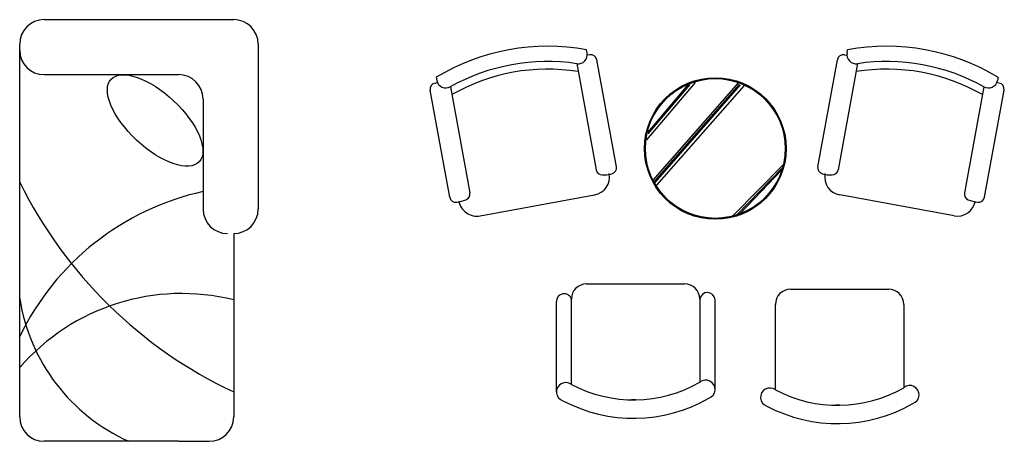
# Model space of a CAD drawing. Header units: inches. Extents: x 100794 to 106273, y 288 to 2276.
# Tile 118 of 149: x 103570 to 103699, y 1921 to 1976. Entities that reach past the tile are written whole.
import ezdxf

# ---------------------------------------------------------------- set-up
doc = ezdxf.new("R2010")
doc.units = ezdxf.units.IN
doc.header["$MEASUREMENT"] = 0
doc.layers.get('0').update_dxf_attribs({"linetype": 'CONTINUOUS'})
doc.layers.add('家具', color=3, linetype='CONTINUOUS')

# ---------------------------------------------------------------- blocks, each defined once
blk = doc.blocks.new('54')
at = {"color": 7}
for p, q in [((-26871.5, 25440), (-26873.3, 25450.3)), ((-26021.6, 25440), (-26019.7, 25450.3)), ((-26863.3, 25433.9), (-26871.1, 25432.4)), ((-26776, 25067.3), (-26840, 25417.8)), ((-26117, 25067.3), (-26053.1, 25417.8)), ((-26029.8, 25433.9), (-26022, 25432.4)), ((-26905.8, 25405), (-26842.3, 25057.1)), ((-25987.2, 25405), (-26050.7, 25057.1)), ((-27365.2, 25360.5), (-27363.3, 25350.2)), ((-25527.8, 25360.5), (-25529.7, 25350.2)), ((-27320.9, 24967.9), (-27384.9, 25318.3)), ((-27368.8, 25341.6), (-27361, 25343)), ((-27318.8, 25329.6), (-27255.3, 24981.7)), ((-26676, 25155.3), (-26517.3, 25343.7)), ((-26672.1, 25174.8), (-26534.2, 25337.2)), ((-26672.1, 25181.3), (-26540.7, 25335.9)), ((-26656.2, 25023.6), (-26375.5, 25342.8)), ((-26651.3, 25018.9), (-26373, 25337.2)), ((-26648.7, 25016.3), (-26370.4, 25335.9)), ((-26643.5, 25007.2), (-26357.4, 25333.3)), ((-25574.2, 25329.6), (-25637.8, 24981.7)), ((-25572.1, 24967.9), (-25508.1, 25318.3)), ((-25524.2, 25341.6), (-25532, 25343)), ((-26395.1, 24907.2), (-26229.9, 25074.8)), ((-26380.8, 24911), (-26233.8, 25063.1)), ((-26370.4, 24916.2), (-26235.1, 25057.9)), ((-27221.4, 24906.9), (-26847.6, 24975.2)), ((-25671.7, 24906.9), (-26045.5, 24975.2))]:
    blk.add_line(p, q, dxfattribs=at)
for radius in [231.7, 228.7]:
    blk.add_circle((-26452.4, 25127.4), radius, dxfattribs=at)
for centre, radius, start, end in [((-27001.2, 24758.8), 703.2, 79.5218, 121.1715), ((-25891.8, 24758.8), 703.2, 58.8285, 100.4782), ((-27001.2, 24758.8), 653.2, 81.5622, 119.1311), ((-26901, 25434.6), 30, 261.5622, 10.3467), ((-26859.7, 25414.2), 20, 10.3467, 100.3467), ((-26033.4, 25414.2), 20, 79.6533, 169.6533), ((-25992.1, 25434.6), 30, 169.6533, 278.4378), ((-25891.8, 24758.8), 653.2, 60.8689, 98.4378), ((-27001.2, 24758.8), 628.2, 80.8275, 119.8658), ((-25891.8, 24758.8), 628.2, 60.1342, 99.1725), ((-27333.8, 25355.6), 30, 190.3467, 299.1311), ((-25559.2, 25355.6), 30, 240.8689, 349.6533), ((-27365.2, 25321.9), 20, 100.3467, 190.3467), ((-25527.8, 25321.9), 20, 349.6533, 79.6533), ((-26822.6, 25060.7), 20, 190.3467, 270.4563), ((-26795.7, 25063.8), 20, 282.4294, 10.3467), ((-26097.4, 25063.8), 20, 169.6533, 257.5706), ((-26070.4, 25060.7), 20, 269.5437, 349.6533), ((-26858.4, 25034.2), 60, 280.3467, 10.3467), ((-26823.7, 25190.8), 150.1, 270.4563, 282.4294), ((-26069.4, 25190.8), 150.1, 257.5706, 269.5437), ((-26034.7, 25034.2), 60, 169.6533, 259.6533), ((-27301.3, 24971.5), 20, 190.3467, 278.2639), ((-27320, 25100.2), 150.1, 278.2639, 290.2371), ((-27275, 24978.1), 20, 290.2371, 10.3467), ((-25618.1, 24978.1), 20, 169.6533, 249.7629), ((-25573.1, 25100.2), 150.1, 249.7629, 261.7361), ((-25591.8, 24971.5), 20, 261.7361, 349.6533), ((-27232.2, 24965.9), 60, 190.3467, 280.3467), ((-25660.9, 24965.9), 60, 259.6533, 349.6533)]:
    blk.add_arc(centre, radius, start, end, dxfattribs=at)
blk = doc.blocks.new('55')
at = {"color": 7}
for p, q in [((-26873.3, 24684.5), (-26553.3, 24684.5)), ((-26206, 24666.9), (-25886, 24666.9)), ((-26972, 24330.6), (-26972, 24626.2)), ((-26923.3, 24354.9), (-26923.3, 24634.5)), ((-26503.3, 24634.5), (-26503.3, 24362)), ((-26453.2, 24338.7), (-26453.2, 24633.5)), ((-26256, 24337.3), (-26256, 24616.9)), ((-25836, 24616.9), (-25836, 24344.4)), ((-26713.3, 24304.5), (-26726.3, 24304.5)), ((-26046, 24286.9), (-26059, 24286.9))]:
    blk.add_line(p, q, dxfattribs=at)
for centre, radius, start, end in [((-26873.3, 24634.5), 50, 90, 180), ((-26553.3, 24634.5), 50, 0, 90), ((-26947.1, 24627), 24.9, 17.5168, 181.9583), ((-26478.3, 24630.6), 25.3, 6.6224, 171.0102), ((-26206, 24616.9), 50, 90, 180), ((-25886, 24616.9), 50, 0, 90), ((-26941.6, 24330.6), 30.4, 52.9819, 251.3615), ((-26719.8, 24740.4), 435.9, 242.1717, 299.7781), ((-26483.7, 24338.7), 30.5, 289.5345, 130.0217), ((-25816.4, 24321.1), 30.5, 289.5345, 130.0217), ((-26274.3, 24313), 30.4, 52.9819, 251.3615), ((-26052.5, 24722.8), 435.9, 242.1717, 299.7781), ((-26719.8, 24740.4), 495.9, 242.1717, 299.7781), ((-26052.5, 24722.8), 495.9, 242.1717, 299.7781)]:
    blk.add_arc(centre, radius, start, end, dxfattribs=at)
blk = doc.blocks.new('56')
at = {"color": 7}
for p, q in [((-28647.7, 25549), (-28127.7, 25549)), ((-28127.7, 25549), (-28027.7, 25549)), ((-28727.7, 25449), (-28727.7, 25469)), ((-28727.7, 25369), (-28727.7, 25449)), ((-27947.7, 25469), (-27947.7, 24929)), ((-28727.7, 24249), (-28727.7, 25369)), ((-28647.7, 25369), (-28207.7, 25369)), ((-28127.7, 25289), (-28127.7, 24929)), ((-28027.7, 24849), (-28027.7, 24249)), ((-28207.7, 24169), (-28647.7, 24169)), ((-28207.7, 24169), (-28107.7, 24169))]:
    blk.add_line(p, q, dxfattribs=at)
for centre, radius, start, end in [((-28647.7, 25469), 80, 90, 180), ((-28027.7, 25469), 80, 0, 90), ((-28647.7, 25449), 80, 180, 270), ((-28207.7, 25289), 80, 0, 90), ((-27396.1, 25674.4), 1484.9, 206.2605, 244.8251), ((-27940, 24132.1), 874.6, 102.3939, 154.2418), ((-28047.7, 24929), 80, 180, 270), ((-28027.7, 24929), 80, 270, 0), ((-28197.2, 23950.9), 701.7, 76.02, 139.1078), ((-28118.1, 24731.7), 617, 188.8932, 245.7848), ((-28647.7, 24249), 80, 180, 270), ((-28107.7, 24249), 80, 270, 0)]:
    blk.add_arc(centre, radius, start, end, dxfattribs=at)
blk.add_ellipse((-28284.7, 25219), major_axis=(-144.1, 135.2), ratio=0.446853, dxfattribs=at)

msp = doc.modelspace()

# ---------------------------------------------------------------- block references
at = {"layer": '家具', "xscale": 0.03989510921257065, "yscale": 0.03989510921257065, "zscale": 0.03989510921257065}
for name in ['56', '54', '55']:
    msp.add_blockref(name, (104716.27582, 957.09556), dxfattribs=at)

doc.saveas('drawing.dxf')
